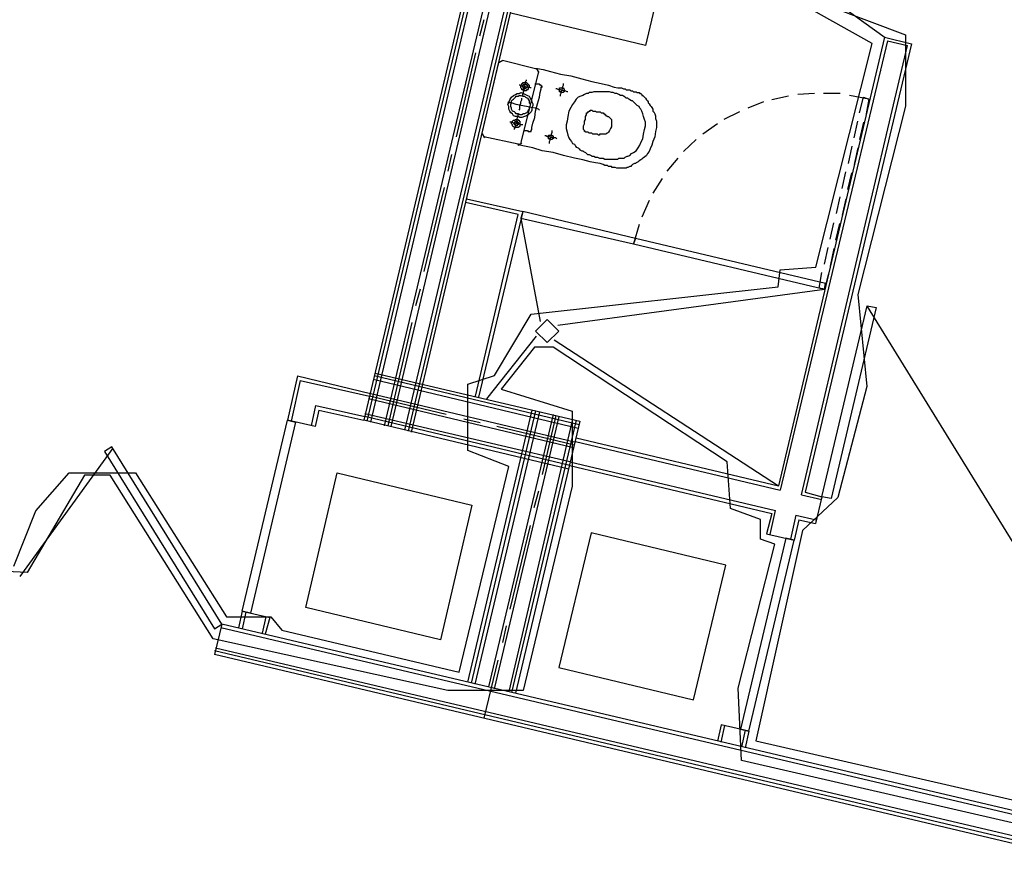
# Model space of a CAD drawing. Header units: feet. Extents: x -79 to 198, y -22 to 181.
# Tile 135 of 203: x 81 to 95, y 126 to 138. Entities that reach past the tile are written whole.
import ezdxf

# ---------------------------------------------------------------- set-up
doc = ezdxf.new("R2010")
doc.units = ezdxf.units.FT
for name, color, linetype in [('A-AREA-COMUN', 252, 'CONTINUOUS'), ('A-AREA-UNIDAD', 30, 'CONTINUOUS'), ('A-LINEA', 7, 'CONTINUOUS')]:
    doc.layers.add(name, color=color, linetype=linetype)

msp = doc.modelspace()

# ---------------------------------------------------------------- linework, layer by layer
at = {"layer": 'A-AREA-COMUN'}
msp.add_lwpolyline([(96.24, 126.2578), (91.6, 127.3244), (91.552, 128.3733), (92.08, 130.4533), (91.872, 130.5244), (91.872, 130.8089), (91.44, 130.9689), (91.392, 131.6444), (88.88, 133.2978), (88.608, 133.2978), (88.128, 132.6933), (89.152, 132.3733), (89.152, 131.2889), (88.448, 128.3378), (87.36, 128.3378), (83.968, 129.0844), (82.48, 131.4489), (82.112, 131.4489), (81.28, 130.0444), (79.36, 130.1333)], dxfattribs=at)
at = {"layer": 'A-AREA-UNIDAD'}
for points in [[(95.872, 153.1022), (92.4, 153.2622), (92.32, 153.1022), (91.872, 153.0489), (89.408, 142.5422), (94.288, 141.3689), (94.368, 140.3378), (92.128, 138.9333), (92.88, 138.2222), (93.968, 137.8133), (93.968, 136.7822), (93.28, 134.0622), (93.408, 132.7289), (92.992, 131.1289), (92.48, 130.6489), (91.808, 127.6089), (96.288, 126.5778)], [(81.088, 130.1333), (81.408, 130.9333), (81.888, 131.4844), (82.848, 131.4844), (84.16, 129.4044), (84.8, 129.4044), (84.96, 129.2089), (87.52, 128.6044), (88.24, 131.5733), (87.648, 131.8044), (87.648, 132.7644), (88.032, 132.8889), (88.56, 133.7778), (92.128, 134.1689), (92.16, 134.4178), (92.672, 134.4533), (93.488, 137.6889), (92.352, 138.3289)]]:
    msp.add_lwpolyline(points, dxfattribs=at)
at = {"layer": 'A-LINEA'}
for p, q in [((91.1467, 153.4044), (86.1467, 132.2444)), ((91.2, 153.4044), (86.1867, 132.2311)), ((91.2533, 153.4044), (86.24, 132.2178)), ((91.4667, 153.4044), (86.44, 132.1644)), ((91.56, 153.4044), (86.5333, 132.1511)), ((91.7733, 153.3911), (86.7333, 132.0978)), ((91.8267, 153.3911), (86.7867, 132.0844)), ((91.8667, 153.3911), (86.8267, 132.0711)), ((91.9158, 139.0427), (93.6744, 137.7739)), ((87.88, 138.0311), (87.8133, 137.7911)), ((93.6667, 137.7778), (92.1333, 131.2978)), ((93.7067, 137.7244), (92.16, 131.2311)), ((94.0533, 137.6844), (92.52, 131.2044)), ((93.6667, 137.7778), (94.0533, 137.6844)), ((93.7067, 137.7244), (94, 137.6578)), ((87.76, 137.5511), (87.48, 136.3378)), ((92.4667, 131.1644), (94, 137.6578)), ((87.8533, 136.3911), (88.0933, 137.4178)), ((88.1507, 137.4432), (88.0946, 137.4085)), ((88.1467, 137.4444), (88.6267, 137.3244)), ((88.6667, 137.2844), (88.4133, 136.2578)), ((88.6787, 137.267), (88.6441, 137.3232)), ((92.6533, 136.9644), (92.4133, 136.9511)), ((93.0267, 136.9644), (92.7867, 136.9644)), ((91.92, 136.8444), (91.6933, 136.7511)), ((92.28, 136.9244), (92.04, 136.8711)), ((93.44, 136.8844), (93.4, 136.6711)), ((91.5733, 136.6978), (91.3467, 136.5911)), ((93.2267, 136.3244), (93.28, 136.5644)), ((93.36, 136.5511), (93.3067, 136.2978)), ((91.2533, 136.5244), (91.04, 136.3778)), ((87.8546, 136.3819), (87.8893, 136.3257)), ((88.3733, 136.2311), (87.88, 136.3378)), ((88.3693, 136.219), (88.4254, 136.2537)), ((90.9467, 136.2978), (90.76, 136.1244)), ((93.1467, 135.9511), (93.2, 136.2044)), ((93.28, 136.1778), (93.2267, 135.9378)), ((87.4133, 136.0844), (87.36, 135.8444)), ((90.68, 136.0311), (90.52, 135.8444)), ((93.0533, 135.5911), (93.1067, 135.8311)), ((90.4533, 135.7378), (90.32, 135.5244)), ((93.1867, 135.8178), (93.1333, 135.5778)), ((87.3067, 135.6044), (87.0133, 134.3911)), ((87.6267, 135.4444), (88.44, 135.2578)), ((90.2667, 135.4178), (90.16, 135.1778)), ((92.9733, 135.2311), (93.0267, 135.4711)), ((93.1067, 135.4444), (93.0533, 135.2044)), ((88.44, 135.2578), (87.8, 132.5778)), ((88.4133, 135.1644), (88.6933, 133.6711)), ((90.12, 135.0711), (90.04, 134.7911)), ((92.88, 134.8578), (92.9333, 135.0978)), ((93.0133, 135.0844), (92.96, 134.8444)), ((90.0133, 134.8311), (90.0133, 134.8311)), ((90.0933, 134.8178), (90.0933, 134.8178)), ((92.8, 134.4978), (92.8533, 134.7378)), ((92.9333, 134.7244), (92.88, 134.4711)), ((86.96, 134.1378), (86.8933, 133.8978)), ((88.9467, 133.6178), (92.8, 134.1378)), ((95.5239, 130.4788), (93.419, 133.8883)), ((86.84, 133.6578), (86.4933, 132.1644)), ((87.92, 132.5511), (88.64, 133.4578)), ((88.8933, 133.4044), (92.1333, 131.2978)), ((85.1867, 132.8844), (85.04, 132.2444)), ((85.1867, 132.8844), (86.24, 132.6311)), ((89.2533, 132.1778), (86.2933, 132.8844)), ((85.2267, 132.8178), (85.0933, 132.2311)), ((85.2267, 132.8178), (86.2267, 132.5911)), ((89.24, 132.1244), (86.28, 132.8311)), ((89.1867, 131.9244), (86.2267, 132.6311)), ((87.3333, 132.3244), (86.2267, 132.5911)), ((85.3867, 132.1644), (85.4533, 132.4578)), ((85.4533, 132.4578), (86.16, 132.2978)), ((89.1733, 131.8444), (86.2133, 132.5511)), ((85.4933, 132.3911), (85.44, 132.1511)), ((85.4933, 132.3911), (86.1467, 132.2444)), ((89.12, 131.6444), (86.16, 132.3378)), ((89.12, 131.5911), (86.16, 132.2978)), ((88.5733, 132.3911), (87.64, 128.4578)), ((88.6267, 132.3778), (87.6933, 128.4444)), ((88.68, 132.3644), (87.7467, 128.4311)), ((88.88, 132.3244), (87.9467, 128.3911)), ((88.96, 132.2978), (88.0267, 128.3644)), ((88.92, 132.3111), (88.72, 131.4578)), ((85.44, 132.1511), (85.04, 132.2444)), ((89.1067, 131.5378), (86.1467, 132.2444)), ((87.8267, 132.2044), (87.5867, 132.2578)), ((89.1867, 131.8844), (88.0667, 132.1511)), ((89.16, 132.2578), (88.24, 128.3244)), ((89.2133, 132.2444), (88.28, 128.3111)), ((89.2133, 131.9911), (92.1333, 131.2978)), ((89.2, 131.9378), (92.16, 131.2311)), ((82.5184, 131.8403), (81.1741, 129.9833)), ((89.12, 131.6444), (92.0933, 130.9378)), ((89.12, 131.5911), (92.04, 130.8978)), ((88.6667, 131.2178), (88.6, 130.9778)), ((92.4667, 131.1644), (92.76, 131.0978)), ((92.52, 131.2044), (92.76, 131.1378)), ((92.76, 131.1378), (92.6667, 130.7511)), ((92.04, 130.8978), (91.96, 130.6044)), ((92.0133, 130.5911), (92.0933, 130.9378)), ((92.3867, 130.8711), (92.3067, 130.5244)), ((92.3867, 130.8711), (92.68, 130.8044)), ((88.5467, 130.7244), (88.2533, 129.5111)), ((92.4267, 130.8044), (92.36, 130.5111)), ((92.4267, 130.8044), (92.6667, 130.7511)), ((91.96, 130.6044), (92.36, 130.5111)), ((84.3867, 129.4844), (84.3333, 129.2444)), ((84.44, 129.4711), (84.3867, 129.2311)), ((87.2533, 129.0711), (85.3067, 129.5378)), ((84.0933, 129.2978), (83.9867, 128.8578)), ((96.4133, 126.3911), (84.0933, 129.2978)), ((84.68, 129.1644), (84.7333, 129.4044)), ((96.4, 126.3378), (84.08, 129.2444)), ((88.2, 129.2711), (88.1467, 129.0311)), ((96.32, 125.9911), (83.9867, 128.9111)), ((96.3067, 125.9378), (83.9867, 128.8578)), ((96.3333, 126.0444), (84, 128.9511)), ((88.08, 128.7778), (87.88, 127.9378)), ((88.96, 128.6711), (90.9067, 128.2044)), ((91.3067, 127.5911), (91.36, 127.8311)), ((91.6533, 127.7644), (91.6, 127.5244)), ((91.7067, 127.7511), (91.6533, 127.5111))]:
    msp.add_line(p, q, dxfattribs=at)
for points in [[(91.1333, 141.5511), (90.2133, 137.6578), (88.2667, 138.1244)], [(88.6267, 137.3244), (88.6533, 137.3244), (88.7333, 137.3111), (88.84, 137.2844), (88.9867, 137.2444), (89.1333, 137.2178), (89.2933, 137.1778), (89.44, 137.1378), (89.5733, 137.1111), (89.68, 137.0844), (89.76, 137.0578), (89.8133, 137.0444), (89.8667, 137.0444), (89.8933, 137.0311), (89.9067, 137.0311), (89.92, 137.0311), (89.9333, 137.0178), (89.9467, 137.0178), (89.96, 137.0178), (89.9733, 137.0178), (89.9867, 137.0178), (90, 137.0044), (90.0133, 137.0044), (90.0267, 137.0044), (90.04, 136.9911), (90.0533, 136.9911), (90.0667, 136.9911), (90.08, 136.9911), (90.0933, 136.9778), (90.12, 136.9778), (90.1333, 136.9644), (90.1467, 136.9644), (90.16, 136.9511), (90.16, 136.9378), (90.1733, 136.9378), (90.1867, 136.9244), (90.2, 136.9111), (90.2133, 136.8978), (90.2267, 136.8711), (90.24, 136.8578), (90.2533, 136.8444), (90.2533, 136.8311), (90.2667, 136.8178), (90.28, 136.7911), (90.2933, 136.7778), (90.3067, 136.7644), (90.32, 136.7378), (90.32, 136.7111), (90.3333, 136.6978), (90.3467, 136.6711), (90.36, 136.6444), (90.36, 136.6044), (90.3733, 136.5644), (90.3733, 136.5244), (90.3733, 136.4711), (90.36, 136.4178), (90.3467, 136.3378), (90.32, 136.2711), (90.3067, 136.2178), (90.28, 136.1644), (90.2667, 136.1244), (90.24, 136.0978), (90.2267, 136.0711), (90.2, 136.0444), (90.1733, 136.0311), (90.16, 136.0178), (90.1467, 136.0044), (90.12, 135.9911), (90.1067, 135.9778), (90.08, 135.9644), (90.0667, 135.9511), (90.0533, 135.9511), (90.0267, 135.9378), (90.0133, 135.9244), (90, 135.9111), (89.9867, 135.9111), (89.96, 135.8978), (89.9467, 135.8978), (89.9333, 135.8844), (89.92, 135.8844), (89.8933, 135.8844), (89.88, 135.8844), (89.8667, 135.8844), (89.8533, 135.8844), (89.84, 135.8844), (89.8267, 135.8844), (89.8133, 135.8844), (89.8, 135.8844), (89.7733, 135.8978), (89.76, 135.8978), (89.7467, 135.8978), (89.7333, 135.8978), (89.72, 135.9111), (89.7067, 135.9111), (89.6933, 135.9111), (89.68, 135.9111), (89.6667, 135.9244), (89.6533, 135.9244), (89.6267, 135.9244), (89.6, 135.9378), (89.56, 135.9511), (89.4933, 135.9644), (89.4133, 135.9778), (89.3067, 136.0044), (89.1867, 136.0311), (89.0267, 136.0711), (88.88, 136.1111), (88.72, 136.1378), (88.5867, 136.1778), (88.4667, 136.2044), (88.4, 136.2178), (88.3733, 136.2311)], [(88.5333, 137.0578), (88.52, 137.0444), (88.52, 137.0311), (88.5067, 137.0178), (88.4933, 137.0178), (88.4933, 137.0044), (88.48, 137.0044), (88.4667, 137.0044), (88.4533, 137.0044), (88.4533, 137.0178), (88.44, 137.0178), (88.4267, 137.0178), (88.4267, 137.0311), (88.4133, 137.0444), (88.4133, 137.0578), (88.4133, 137.0711), (88.4133, 137.0844), (88.4267, 137.0978), (88.4267, 137.1111), (88.44, 137.1111), (88.44, 137.1244), (88.4533, 137.1244), (88.4667, 137.1244), (88.48, 137.1244), (88.4933, 137.1244), (88.5067, 137.1111), (88.52, 137.0978), (88.5333, 137.0844), (88.5333, 137.0711), (88.5333, 137.0578)], [(88.44, 136.9378), (88.44, 136.9511), (88.4533, 136.9644), (88.4533, 136.9911), (88.4667, 137.0311), (88.4667, 137.0711), (88.48, 137.0978), (88.48, 137.1378), (88.4933, 137.1511), (88.4933, 137.1644)], [(88.4667, 136.4311), (88.4933, 136.4311), (88.5067, 136.4311), (88.52, 136.4178), (88.5333, 136.4178), (88.5467, 136.4178), (88.56, 136.4178), (88.56, 136.4311), (88.5733, 136.4444), (88.5733, 136.4711), (88.5867, 136.5378), (88.6133, 136.6178), (88.6267, 136.7111), (88.6533, 136.8178), (88.68, 136.9111), (88.6933, 136.9778), (88.7067, 137.0311), (88.7067, 137.0578), (88.72, 137.0578), (88.72, 137.0711), (88.7067, 137.0711), (88.7067, 137.0844), (88.6933, 137.0844), (88.68, 137.0978), (88.6667, 137.0978), (88.6533, 137.0978), (88.64, 137.0978), (88.6267, 137.0978), (88.6267, 137.1111)], [(88.9867, 136.9244), (88.9867, 136.9378), (88.9867, 136.9511), (89, 136.9778), (89, 137.0044), (89.0133, 137.0311), (89.0133, 137.0578), (89.0267, 137.0844), (89.0267, 137.0978), (89.0267, 137.1111)], [(88.5733, 136.7511), (88.5733, 136.7244), (88.56, 136.6978), (88.5333, 136.6711), (88.52, 136.6578), (88.4933, 136.6444), (88.4667, 136.6311), (88.4267, 136.6178), (88.4, 136.6178), (88.3733, 136.6311), (88.3333, 136.6311), (88.3067, 136.6444), (88.2933, 136.6711), (88.2667, 136.6844), (88.2533, 136.7111), (88.24, 136.7378), (88.24, 136.7778), (88.2267, 136.8044), (88.24, 136.8311), (88.2533, 136.8711), (88.2667, 136.8978), (88.28, 136.9111), (88.3067, 136.9378), (88.3333, 136.9511), (88.36, 136.9644), (88.3867, 136.9644), (88.4133, 136.9778), (88.4533, 136.9644), (88.48, 136.9511), (88.5067, 136.9378), (88.5333, 136.9244), (88.5467, 136.8978), (88.56, 136.8711), (88.5733, 136.8444), (88.5867, 136.8178), (88.5867, 136.7911), (88.5733, 136.7511)], [(88.56, 137.0444), (88.5467, 137.0444), (88.52, 137.0578), (88.4933, 137.0578), (88.4533, 137.0711), (88.4267, 137.0711), (88.4, 137.0844), (88.3867, 137.0844)], [(88.5067, 137.0578), (88.4933, 137.0444), (88.48, 137.0444), (88.48, 137.0311), (88.4667, 137.0311), (88.4533, 137.0311), (88.4533, 137.0444), (88.44, 137.0578), (88.44, 137.0711), (88.44, 137.0844), (88.4533, 137.0844), (88.4533, 137.0978), (88.4667, 137.0978), (88.48, 137.0978), (88.4933, 137.0978), (88.4933, 137.0844), (88.5067, 137.0844), (88.5067, 137.0711), (88.5067, 137.0578)], [(89.0933, 136.9911), (89.08, 136.9911), (89.0533, 137.0044), (89.0267, 137.0044), (88.9867, 137.0178), (88.96, 137.0178), (88.9333, 137.0311), (88.92, 137.0311)], [(89.04, 137.0044), (89.04, 136.9911), (89.0267, 136.9911), (89.0267, 136.9778), (89.0133, 136.9778), (89, 136.9778), (88.9867, 136.9778), (88.9867, 136.9911), (88.9733, 136.9911), (88.9733, 137.0044), (88.9733, 137.0178), (88.9733, 137.0311), (88.9733, 137.0444), (88.9867, 137.0444), (89, 137.0444), (89.0133, 137.0444), (89.0267, 137.0444), (89.0267, 137.0311), (89.04, 137.0311), (89.04, 137.0178), (89.04, 137.0044)], [(89.0933, 136.6311), (89.08, 136.5644), (89.0667, 136.5111), (89.0667, 136.4578), (89.08, 136.4044), (89.0933, 136.3644), (89.1067, 136.3244), (89.12, 136.2978), (89.1467, 136.2711), (89.16, 136.2444), (89.1867, 136.2311), (89.2, 136.2044), (89.2133, 136.1911), (89.24, 136.1778), (89.2533, 136.1644), (89.2667, 136.1511), (89.2933, 136.1378), (89.3067, 136.1378), (89.32, 136.1244), (89.3467, 136.1111), (89.36, 136.0978), (89.3733, 136.0844), (89.4, 136.0844), (89.4267, 136.0711), (89.44, 136.0578), (89.4667, 136.0578), (89.4933, 136.0444), (89.52, 136.0444), (89.5467, 136.0311), (89.5733, 136.0311), (89.6, 136.0311), (89.6267, 136.0178), (89.6533, 136.0178), (89.68, 136.0178), (89.7067, 136.0178), (89.7333, 136.0178), (89.7467, 136.0178), (89.7733, 136.0178), (89.7867, 136.0178), (89.8133, 136.0178), (89.8267, 136.0311), (89.84, 136.0311), (89.8667, 136.0311), (89.88, 136.0311), (89.9067, 136.0311), (89.92, 136.0444), (89.9467, 136.0578), (89.96, 136.0578), (89.9867, 136.0711), (90.0133, 136.0978), (90.04, 136.1111), (90.08, 136.1378), (90.1067, 136.1778), (90.1333, 136.2178), (90.1467, 136.2578), (90.1733, 136.3111), (90.1867, 136.3778), (90.2, 136.4444), (90.2133, 136.4978), (90.2133, 136.5511), (90.2, 136.5911), (90.1867, 136.6311), (90.1733, 136.6711), (90.16, 136.7111), (90.1467, 136.7378), (90.1333, 136.7511), (90.12, 136.7778), (90.0933, 136.7911), (90.08, 136.8044), (90.0667, 136.8178), (90.0533, 136.8311), (90.04, 136.8444), (90.0267, 136.8578), (90.0133, 136.8578), (89.9867, 136.8711), (89.9733, 136.8844), (89.96, 136.8978), (89.9333, 136.8978), (89.92, 136.9111), (89.8933, 136.9244), (89.88, 136.9378), (89.8533, 136.9378), (89.8267, 136.9511), (89.8, 136.9644), (89.7733, 136.9644), (89.7467, 136.9778), (89.72, 136.9778), (89.6933, 136.9911), (89.6667, 136.9911), (89.64, 136.9911), (89.6133, 136.9911), (89.5867, 136.9911), (89.5733, 136.9911), (89.5467, 136.9911), (89.5333, 136.9911), (89.5067, 136.9911), (89.4933, 136.9911), (89.4667, 136.9911), (89.44, 136.9778), (89.4267, 136.9778), (89.4, 136.9778), (89.3867, 136.9644), (89.36, 136.9644), (89.3333, 136.9511), (89.3067, 136.9378), (89.28, 136.9244), (89.24, 136.9111), (89.2133, 136.8844), (89.1867, 136.8444), (89.16, 136.8044), (89.1333, 136.7644), (89.1067, 136.7111), (89.0933, 136.6311)], [(88.68, 136.7244), (88.6667, 136.7378), (88.6267, 136.7511), (88.56, 136.7644), (88.4933, 136.7778), (88.4133, 136.7911), (88.3467, 136.8044), (88.28, 136.8311), (88.24, 136.8311), (88.2267, 136.8444)], [(88.5333, 136.7644), (88.5333, 136.7378), (88.52, 136.7244), (88.5067, 136.6978), (88.4933, 136.6844), (88.4667, 136.6711), (88.4533, 136.6711), (88.4267, 136.6578), (88.4, 136.6578), (88.3733, 136.6711), (88.3467, 136.6711), (88.3333, 136.6844), (88.32, 136.6978), (88.2933, 136.7111), (88.28, 136.7378), (88.28, 136.7511), (88.2667, 136.7778), (88.2667, 136.8044), (88.28, 136.8311), (88.28, 136.8578), (88.2933, 136.8711), (88.3067, 136.8844), (88.3333, 136.9111), (88.3467, 136.9244), (88.3733, 136.9244), (88.3867, 136.9378), (88.4133, 136.9378), (88.44, 136.9244), (88.4667, 136.9244), (88.48, 136.9111), (88.5067, 136.8978), (88.52, 136.8844), (88.5333, 136.8578), (88.5333, 136.8311), (88.5467, 136.8178), (88.5467, 136.7911), (88.5333, 136.7644)], [(88.3867, 136.7244), (88.4, 136.7378), (88.4, 136.7644), (88.4, 136.7911), (88.4133, 136.8178), (88.4133, 136.8444), (88.4267, 136.8711), (88.4267, 136.8844), (88.4267, 136.8978)], [(93.3067, 136.6844), (93.36, 136.9111), (93.44, 136.8844), (93.16, 136.9378)], [(89.36, 136.6844), (89.3733, 136.6844), (89.3867, 136.6978), (89.4, 136.7111), (89.4133, 136.7111), (89.4133, 136.7244), (89.4267, 136.7244), (89.44, 136.7244), (89.4533, 136.7111), (89.4667, 136.7111), (89.48, 136.7111), (89.4933, 136.7111), (89.5067, 136.6978), (89.5333, 136.6978), (89.5467, 136.6978), (89.56, 136.6978), (89.5733, 136.6844), (89.5867, 136.6844), (89.6, 136.6844), (89.6133, 136.6711), (89.6267, 136.6711), (89.6267, 136.6578), (89.64, 136.6578), (89.64, 136.6444), (89.6533, 136.6444), (89.6667, 136.6311), (89.68, 136.6311), (89.6933, 136.6178), (89.7067, 136.6044), (89.72, 136.5911), (89.72, 136.5778), (89.72, 136.5511), (89.72, 136.5244), (89.72, 136.4844), (89.7067, 136.4578), (89.6933, 136.4311), (89.68, 136.4044), (89.6667, 136.3911), (89.6533, 136.3911), (89.64, 136.3778), (89.6267, 136.3778), (89.6133, 136.3778), (89.6, 136.3778), (89.5867, 136.3778), (89.5733, 136.3778), (89.56, 136.3778), (89.5467, 136.3778), (89.5467, 136.3644), (89.5333, 136.3644), (89.52, 136.3778), (89.5067, 136.3778), (89.4933, 136.3778), (89.48, 136.3778), (89.4667, 136.3778), (89.4533, 136.3778), (89.44, 136.3911), (89.4267, 136.3911), (89.4133, 136.3911), (89.4, 136.3911), (89.3867, 136.4044), (89.3733, 136.4044), (89.36, 136.4044), (89.3467, 136.4044), (89.3467, 136.4178), (89.3333, 136.4178), (89.3333, 136.4311), (89.32, 136.4444), (89.32, 136.4578), (89.32, 136.4711), (89.32, 136.4844), (89.32, 136.4978), (89.3333, 136.5244), (89.3333, 136.5644), (89.3467, 136.5911), (89.3467, 136.6311), (89.36, 136.6578), (89.36, 136.6711), (89.36, 136.6844)], [(88.44, 136.5111), (88.4267, 136.5111), (88.4133, 136.5111), (88.3867, 136.5244), (88.36, 136.5244), (88.3333, 136.5378), (88.3067, 136.5378), (88.28, 136.5511), (88.2667, 136.5511), (88.2533, 136.5511)], [(88.4, 136.5111), (88.4, 136.4978), (88.3867, 136.4844), (88.3733, 136.4711), (88.36, 136.4711), (88.3467, 136.4711), (88.3333, 136.4711), (88.32, 136.4711), (88.3067, 136.4844), (88.2933, 136.4978), (88.2933, 136.5111), (88.28, 136.5244), (88.28, 136.5378), (88.28, 136.5511), (88.2933, 136.5511), (88.2933, 136.5644), (88.3067, 136.5778), (88.32, 136.5778), (88.3333, 136.5911), (88.3467, 136.5911), (88.36, 136.5911), (88.3733, 136.5911), (88.3733, 136.5778), (88.3867, 136.5778), (88.3867, 136.5644), (88.4, 136.5644), (88.4, 136.5511), (88.4, 136.5378), (88.4, 136.5244), (88.4, 136.5111)], [(88.3733, 136.5244), (88.3733, 136.5111), (88.36, 136.5111), (88.36, 136.4978), (88.3467, 136.4978), (88.3333, 136.4978), (88.3333, 136.5111), (88.32, 136.5111), (88.32, 136.5244), (88.3067, 136.5378), (88.32, 136.5378), (88.32, 136.5511), (88.3333, 136.5644), (88.3467, 136.5644), (88.36, 136.5644), (88.36, 136.5511), (88.3733, 136.5511), (88.3733, 136.5378), (88.3733, 136.5244)], [(88.32, 136.4444), (88.32, 136.4578), (88.3333, 136.4711), (88.3333, 136.4978), (88.3467, 136.5378), (88.36, 136.5778), (88.36, 136.6044), (88.3733, 136.6444), (88.3733, 136.6578), (88.3733, 136.6711)], [(88.8267, 136.2444), (88.8267, 136.2578), (88.8267, 136.2711), (88.84, 136.2978), (88.84, 136.3244), (88.8533, 136.3511), (88.8533, 136.3778), (88.8667, 136.4044), (88.8667, 136.4178), (88.8667, 136.4311)], [(88.9333, 136.3111), (88.92, 136.3244), (88.8933, 136.3244), (88.8667, 136.3244), (88.8267, 136.3378), (88.8, 136.3378), (88.7733, 136.3511), (88.76, 136.3511)], [(88.88, 136.3244), (88.88, 136.3111), (88.8667, 136.3111), (88.8667, 136.2978), (88.8533, 136.2978), (88.84, 136.2978), (88.8267, 136.2978), (88.8267, 136.3111), (88.8133, 136.3111), (88.8133, 136.3244), (88.8133, 136.3378), (88.8133, 136.3511), (88.8133, 136.3644), (88.8267, 136.3644), (88.84, 136.3644), (88.8533, 136.3644), (88.8667, 136.3644), (88.8667, 136.3511), (88.88, 136.3511), (88.88, 136.3378), (88.88, 136.3244)], [(87.76, 132.5911), (88.3733, 135.2178), (87.6133, 135.3911)], [(90.0667, 134.8711), (88.44, 135.2578), (88.4133, 135.1644), (90.04, 134.7911), (90.0667, 134.8711)], [(88.4667, 135.2044), (88.4667, 135.2044), (88.4667, 135.2044)], [(92.8133, 134.2178), (90.0667, 134.8711), (90.04, 134.7911), (92.8, 134.1378), (92.8133, 134.2178)], [(92.8533, 134.3511), (92.8, 134.1378), (92.72, 134.1511), (92.76, 134.3778)], [(92.76, 134.1911), (92.76, 134.1911), (92.76, 134.1911)], [(92.76, 131.1378), (93.4133, 133.8978), (93.5467, 133.8711), (92.8933, 131.1111), (92.76, 131.1378)], [(88.96, 133.5311), (88.7933, 133.6978), (88.6267, 133.5311), (88.7933, 133.3644), (88.96, 133.5311)], [(86.3067, 132.9244), (89.2667, 132.2311), (88.3333, 128.2978)], [(85.16, 132.2178), (84.5067, 129.4578), (84.3867, 129.4844), (85.04, 132.2444), (85.16, 132.2178)], [(84.0933, 129.2978), (82.5067, 131.8578), (82.4, 131.7911), (83.9867, 129.2311), (84.0933, 129.2978)], [(85.3067, 129.5378), (85.76, 131.4844), (87.7067, 131.0178), (87.2533, 129.0711)], [(90.9067, 128.2044), (91.3733, 130.1511), (89.4267, 130.6178), (88.96, 128.6711)], [(92.24, 130.5378), (91.5867, 127.7778), (91.7067, 127.7511), (92.36, 130.5111), (92.24, 130.5378)], [(84.3867, 129.4844), (84.7867, 129.3911), (84.72, 129.1511)], [(91.7067, 127.7511), (91.3067, 127.8444), (91.2533, 127.6044)]]:
    msp.add_lwpolyline(points, dxfattribs=at)

doc.saveas('drawing.dxf')
